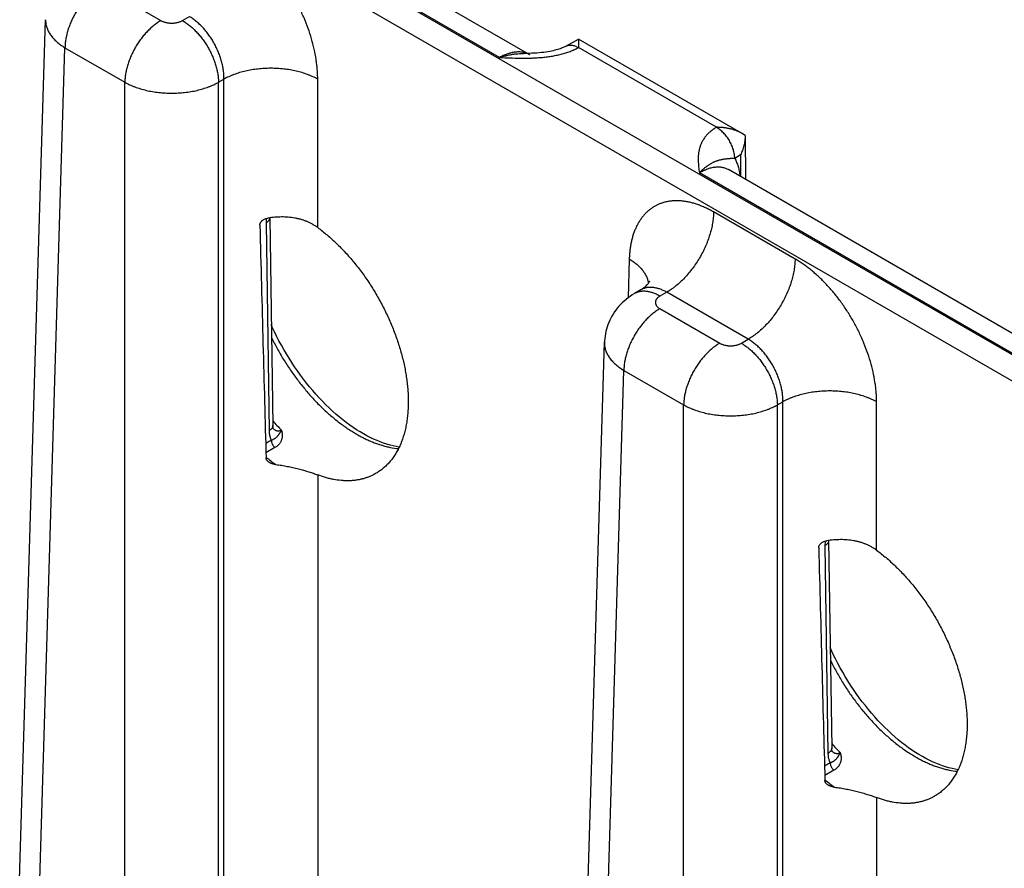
# Model space of a CAD drawing. Header units: inches. Extents: x 0 to 34, y 0 to 22.
# Tile 95 of 124: x 25.9 to 27.1, y 16.9 to 17.9. Entities that reach past the tile are written whole.
import ezdxf

# ---------------------------------------------------------------- set-up
doc = ezdxf.new("R2010")
doc.units = ezdxf.units.IN
doc.header["$LTSCALE"] = 1.87
doc.header["$MEASUREMENT"] = 0
doc.layers.get('0').update_dxf_attribs({"linetype": 'CONTINUOUS'})

msp = doc.modelspace()

# ---------------------------------------------------------------- linework, layer by layer
at = {"color": 7, "linetype": 'CONTINUOUS'}
for p, q in [((29.2166, 16.2485), (23.9853, 19.269)), ((29.2031, 16.2255), (23.9718, 19.246)), ((26.4938, 17.8224), (26.0713, 18.0664)), ((26.5296, 17.8254), (26.1055, 18.0703)), ((26.0248, 17.9065), (26.0953, 17.8658)), ((25.9237, 16.6794), (25.9596, 17.8668)), ((26.1207, 17.8658), (26.1288, 17.8705)), ((26.5719, 17.8357), (26.5867, 17.8439)), ((26.5867, 17.8439), (26.5865, 17.834)), ((26.7786, 17.7332), (26.5868, 17.8439)), ((25.9466, 16.6472), (25.9824, 17.8339)), ((25.9824, 17.8339), (26.0528, 17.7932)), ((26.7489, 17.7402), (26.5865, 17.834)), ((26.1631, 17.7932), (26.1695, 17.7969)), ((26.1695, 16.5895), (26.1695, 17.7969)), ((26.2798, 17.6223), (26.2798, 17.7969)), ((26.0528, 16.5858), (26.0528, 17.7932)), ((26.1631, 16.5858), (26.1631, 17.7932)), ((26.7828, 17.7304), (26.7786, 17.7332)), ((26.7828, 17.7304), (26.7832, 17.679)), ((26.7773, 17.7078), (26.7705, 17.7037)), ((26.7773, 17.7078), (26.7775, 17.6823)), ((27.1514, 17.4427), (26.7289, 17.6867)), ((27.1872, 17.4457), (26.7631, 17.6906)), ((26.8415, 17.5852), (26.7457, 17.6406)), ((26.2193, 17.6329), (26.219, 17.6275)), ((26.219, 17.6275), (26.2226, 17.3831)), ((26.2233, 17.6337), (26.227, 17.3893)), ((26.2233, 17.6337), (26.2233, 17.6337)), ((26.6464, 17.5852), (26.645, 17.5396)), ((26.66, 17.5488), (26.6525, 17.5445)), ((26.6905, 17.5461), (26.6825, 17.5415)), ((26.7864, 17.4908), (26.6905, 17.5461)), ((26.6825, 17.5268), (26.7529, 17.4861)), ((26.5813, 16.2997), (26.6172, 17.4872)), ((26.7783, 17.4861), (26.7864, 17.4908)), ((26.6042, 16.2675), (26.64, 17.4542)), ((26.64, 17.4542), (26.7104, 17.4135)), ((26.8207, 17.4135), (26.8271, 17.4172)), ((26.8271, 16.2098), (26.8271, 17.4172)), ((26.9374, 17.2426), (26.9374, 17.4172)), ((26.7104, 16.2061), (26.7104, 17.4135)), ((26.8207, 16.2061), (26.8207, 17.4135)), ((26.2253, 17.3719), (26.2186, 17.3681)), ((26.2295, 17.3633), (26.2189, 17.3573)), ((26.2798, 17.3312), (26.2798, 16.5895)), ((26.8769, 17.2532), (26.8766, 17.2478)), ((26.881, 17.254), (26.881, 17.254)), ((26.881, 17.254), (26.8846, 17.0096)), ((26.8766, 17.2478), (26.8802, 17.0034)), ((26.8829, 16.9922), (26.8762, 16.9884)), ((26.8871, 16.9836), (26.8765, 16.9776)), ((26.9374, 16.9515), (26.9374, 16.2098))]:
    msp.add_line(p, q, dxfattribs=at)
for points in [[(26.5719, 17.8357), (26.5713, 17.8353), (26.5705, 17.8349), (26.5696, 17.8345), (26.5686, 17.834), (26.5675, 17.8336), (26.5663, 17.8331), (26.565, 17.8327), (26.5637, 17.8322), (26.5622, 17.8317), (26.5605, 17.8313), (26.5588, 17.8308), (26.5569, 17.8303), (26.5549, 17.8299), (26.5528, 17.8295), (26.5506, 17.8291), (26.5482, 17.8287), (26.5457, 17.8284), (26.5431, 17.8281), (26.5404, 17.8278), (26.5375, 17.8276), (26.5346, 17.8274), (26.5316, 17.8273), (26.5285, 17.8272), (26.5253, 17.8271), (26.5223, 17.8271)], [(26.6701, 17.5591), (26.6701, 17.5591), (26.6701, 17.559), (26.6701, 17.5589), (26.6699, 17.5586), (26.6698, 17.5583), (26.6695, 17.5578), (26.6691, 17.5572), (26.6686, 17.5565), (26.6681, 17.5557), (26.6673, 17.5548), (26.6665, 17.5539), (26.6655, 17.5529), (26.6643, 17.5518), (26.663, 17.5508), (26.6615, 17.5498), (26.66, 17.5488)], [(26.6525, 17.5445), (26.65, 17.543), (26.6475, 17.5413), (26.645, 17.5396), (26.6427, 17.5377), (26.6404, 17.5358), (26.6382, 17.5338), (26.6362, 17.5318), (26.6342, 17.5296), (26.6323, 17.5274), (26.6306, 17.5252), (26.6289, 17.5229), (26.6274, 17.5205), (26.6259, 17.5181), (26.6246, 17.5156), (26.6234, 17.5131), (26.6222, 17.5105), (26.6212, 17.5079), (26.6203, 17.5053), (26.6195, 17.5027), (26.6189, 17.5), (26.6183, 17.4973), (26.6179, 17.4945), (26.6175, 17.4918), (26.6173, 17.489), (26.6172, 17.4872)], [(26.3757, 17.3639), (26.3723, 17.3645), (26.3686, 17.3652), (26.3649, 17.3661), (26.3611, 17.3672), (26.3573, 17.3685), (26.3535, 17.3699), (26.3496, 17.3715), (26.3456, 17.3732), (26.3417, 17.3751), (26.3377, 17.3772), (26.3337, 17.3794), (26.3296, 17.3818), (26.3256, 17.3843), (26.3215, 17.387), (26.3175, 17.3899), (26.3134, 17.3929), (26.3093, 17.396), (26.3053, 17.3993), (26.3013, 17.4027), (26.2972, 17.4063), (26.2933, 17.41), (26.2893, 17.4138), (26.2854, 17.4178), (26.2815, 17.4219), (26.2777, 17.4261), (26.2739, 17.4304), (26.2702, 17.4348), (26.2666, 17.4393), (26.263, 17.444), (26.2594, 17.4487), (26.256, 17.4535), (26.2526, 17.4584), (26.2493, 17.4634), (26.2461, 17.4684), (26.243, 17.4735), (26.24, 17.4786), (26.2371, 17.4839), (26.2342, 17.4891), (26.2315, 17.4944), (26.2289, 17.4997), (26.2264, 17.5051), (26.2252, 17.5077)], [(26.2277, 17.3854), (26.2277, 17.3854), (26.2276, 17.3854), (26.2276, 17.3855), (26.2276, 17.3856), (26.2275, 17.3858), (26.2274, 17.3861), (26.2273, 17.3864), (26.2273, 17.3867), (26.2272, 17.3871), (26.2271, 17.3876), (26.2271, 17.3881), (26.227, 17.3887), (26.227, 17.3893)], [(27.0333, 16.9842), (27.0299, 16.9848), (27.0262, 16.9855), (27.0225, 16.9865), (27.0187, 16.9875), (27.0149, 16.9888), (27.0111, 16.9902), (27.0072, 16.9918), (27.0032, 16.9935), (26.9993, 16.9954), (26.9953, 16.9975), (26.9913, 16.9997), (26.9872, 17.0021), (26.9832, 17.0046), (26.9791, 17.0073), (26.9751, 17.0102), (26.971, 17.0132), (26.9669, 17.0163), (26.9629, 17.0196), (26.9589, 17.023), (26.9549, 17.0266), (26.9509, 17.0303), (26.9469, 17.0342), (26.943, 17.0381), (26.9391, 17.0422), (26.9353, 17.0464), (26.9315, 17.0507), (26.9278, 17.0551), (26.9242, 17.0597), (26.9206, 17.0643), (26.917, 17.069), (26.9136, 17.0738), (26.9102, 17.0787), (26.9069, 17.0837), (26.9037, 17.0887), (26.9006, 17.0938), (26.8976, 17.099), (26.8947, 17.1042), (26.8918, 17.1094), (26.8891, 17.1147), (26.8865, 17.12), (26.884, 17.1254), (26.8828, 17.128)], [(26.8853, 17.0057), (26.8853, 17.0057), (26.8853, 17.0057), (26.8852, 17.0058), (26.8852, 17.0059), (26.8851, 17.0061), (26.885, 17.0064), (26.8849, 17.0067), (26.8849, 17.007), (26.8848, 17.0074), (26.8847, 17.0079), (26.8847, 17.0084), (26.8846, 17.009), (26.8846, 17.0096)]]:
    msp.add_lwpolyline(points, dxfattribs=at)
for centre, radius, start, end in [((26.5173, 17.8041), 0.0247, 60.0199, 69.5545), ((26.4195, 17.5705), 0.2608, 222.399, 225.5895), ((26.2356, 17.3939), 0.0116, 224.7124, 226.2046), ((26.2354, 17.3936), 0.0112, 226.2107, 226.9267), ((26.3535, 17.5146), 0.2109, 230.3647, 234.2442), ((27.0772, 17.1908), 0.2608, 222.399, 225.5895), ((26.8932, 17.0142), 0.0116, 224.7124, 226.2045), ((26.893, 17.0139), 0.0112, 226.2106, 226.9266), ((27.0111, 17.1349), 0.2109, 230.3647, 234.2442)]:
    msp.add_arc(centre, radius, start, end, dxfattribs=at)
for centre in [(26.2247, 19.7358), (26.8823, 19.3561)]:
    msp.add_ellipse(centre, major_axis=(-0.0556, 3.6807), ratio=0.014852, start_param=-4.101894, end_param=-4.007786, dxfattribs=at)
for points, knots in [([(26.2798, 17.7969), (26.2798, 17.7988), (26.2797, 17.8026), (26.2794, 17.8083), (26.2788, 17.8142), (26.2777, 17.8221), (26.2758, 17.8323), (26.2726, 17.8445), (26.2686, 17.8568), (26.2638, 17.869), (26.2582, 17.8811), (26.2519, 17.8929), (26.245, 17.9043), (26.2374, 17.9152), (26.2294, 17.9255), (26.2209, 17.9351), (26.2135, 17.9425), (26.2074, 17.948), (26.2028, 17.9519), (26.1981, 17.9555), (26.1934, 17.9589), (26.1887, 17.962), (26.1855, 17.964), (26.1839, 17.9649)], [0, 0, 0, 0, 0.027978, 0.056571, 0.085757, 0.115506, 0.176553, 0.239429, 0.3038, 0.3693, 0.43554, 0.502116, 0.568618, 0.634637, 0.699775, 0.763649, 0.825903, 0.856324, 0.886224, 0.91557, 0.94433, 0.972481, 1, 1, 1, 1]), ([(26.0248, 17.9065), (26.0234, 17.9057), (26.0206, 17.9039), (26.0166, 17.9009), (26.0126, 17.8974), (26.0087, 17.8936), (26.005, 17.8894), (26.0015, 17.885), (25.9981, 17.8802), (25.9951, 17.8753), (25.9923, 17.8702), (25.9898, 17.865), (25.9876, 17.8597), (25.9858, 17.8544), (25.9844, 17.8491), (25.9833, 17.8439), (25.9826, 17.8388), (25.9825, 17.8355), (25.9824, 17.8339)], [0, 0, 0, 0, 0.055748, 0.113969, 0.174431, 0.236845, 0.30088, 0.366169, 0.43232, 0.498926, 0.56557, 0.631833, 0.697306, 0.761592, 0.824322, 0.885155, 0.943796, 1, 1, 1, 1]), ([(25.9596, 17.8668), (25.9596, 17.8661), (25.9596, 17.8646), (25.9598, 17.8623), (25.9603, 17.8601), (25.9609, 17.8578), (25.9617, 17.8556), (25.9627, 17.8534), (25.9639, 17.8512), (25.9653, 17.8491), (25.9668, 17.847), (25.9692, 17.8442), (25.9718, 17.8416), (25.9748, 17.8391), (25.978, 17.8366), (25.9806, 17.8349), (25.9824, 17.8339)], [0, 0, 0, 0, 0.05373, 0.107707, 0.162196, 0.217446, 0.27369, 0.331141, 0.389984, 0.45038, 0.512462, 0.576337, 0.709709, 0.779346, 0.850956, 1, 1, 1, 1]), ([(26.0953, 17.8658), (26.0939, 17.865), (26.091, 17.8632), (26.087, 17.8602), (26.083, 17.8567), (26.0791, 17.8529), (26.0754, 17.8488), (26.0719, 17.8443), (26.0685, 17.8396), (26.0655, 17.8347), (26.0627, 17.8296), (26.0602, 17.8243), (26.058, 17.8191), (26.0562, 17.8137), (26.0548, 17.8085), (26.0537, 17.8033), (26.0531, 17.7982), (26.0529, 17.7949), (26.0528, 17.7932)], [0, 0, 0, 0, 0.055748, 0.113969, 0.174431, 0.236845, 0.30088, 0.366169, 0.43232, 0.498926, 0.56557, 0.631833, 0.697306, 0.761592, 0.824322, 0.885155, 0.943796, 1, 1, 1, 1]), ([(26.0953, 17.8658), (26.0957, 17.8656), (26.0966, 17.8651), (26.098, 17.8645), (26.0995, 17.864), (26.1011, 17.8636), (26.1028, 17.8632), (26.1045, 17.863), (26.1062, 17.8628), (26.108, 17.8628), (26.1097, 17.8628), (26.1115, 17.863), (26.1132, 17.8632), (26.1149, 17.8636), (26.1165, 17.864), (26.118, 17.8645), (26.1194, 17.8651), (26.1203, 17.8656), (26.1207, 17.8658)], [0, 0, 0, 0, 0.055839, 0.11418, 0.174783, 0.237353, 0.301548, 0.366992, 0.433282, 0.5, 0.566718, 0.633008, 0.698452, 0.762647, 0.825217, 0.88582, 0.944161, 1, 1, 1, 1]), ([(26.1207, 17.8658), (26.1221, 17.865), (26.1249, 17.8632), (26.129, 17.8602), (26.133, 17.8567), (26.1368, 17.8529), (26.1406, 17.8488), (26.1441, 17.8443), (26.1474, 17.8396), (26.1505, 17.8347), (26.1533, 17.8296), (26.1558, 17.8243), (26.1579, 17.8191), (26.1597, 17.8137), (26.1612, 17.8085), (26.1622, 17.8033), (26.1629, 17.7982), (26.1631, 17.7949), (26.1631, 17.7932)], [0, 0, 0, 0, 0.055748, 0.113969, 0.174431, 0.236845, 0.30088, 0.366169, 0.43232, 0.498926, 0.56557, 0.631833, 0.697306, 0.761592, 0.824322, 0.885155, 0.943796, 1, 1, 1, 1]), ([(26.1695, 17.7969), (26.1695, 17.7986), (26.1695, 17.802), (26.169, 17.8071), (26.1681, 17.8124), (26.1668, 17.8178), (26.1651, 17.8232), (26.1631, 17.8285), (26.1607, 17.8338), (26.1581, 17.839), (26.1551, 17.844), (26.1519, 17.8488), (26.1484, 17.8533), (26.1448, 17.8575), (26.141, 17.8614), (26.137, 17.8648), (26.133, 17.8679), (26.1302, 17.8697), (26.1288, 17.8705)], [0, 0, 0, 0, 0.057025, 0.11632, 0.177647, 0.240716, 0.3052, 0.37074, 0.436955, 0.50345, 0.569826, 0.635684, 0.700637, 0.764313, 0.826371, 0.886503, 0.944448, 1, 1, 1, 1]), ([(26.4938, 17.8224), (26.4979, 17.8222), (26.506, 17.8219), (26.5182, 17.8216), (26.5274, 17.8216), (26.5335, 17.8218), (26.5366, 17.822), (26.5396, 17.8222), (26.5427, 17.8224), (26.5457, 17.8227), (26.5497, 17.8231), (26.5546, 17.8238), (26.5604, 17.8249), (26.5661, 17.8262), (26.5716, 17.8277), (26.576, 17.8292), (26.579, 17.8304), (26.5807, 17.8311), (26.5819, 17.8316), (26.5831, 17.8322), (26.5842, 17.8327), (26.5854, 17.8333), (26.5861, 17.8337), (26.5865, 17.834)], [0, 0, 0, 0, 0.129267, 0.258658, 0.388097, 0.420423, 0.452714, 0.484956, 0.517131, 0.549221, 0.581203, 0.644743, 0.707528, 0.769295, 0.829747, 0.888565, 0.917263, 0.931415, 0.94543, 0.959303, 0.973028, 0.986594, 1, 1, 1, 1]), ([(26.5719, 17.8357), (26.5722, 17.8358), (26.5727, 17.8361), (26.5734, 17.8364), (26.5742, 17.8366), (26.5751, 17.8368), (26.5759, 17.8369), (26.5771, 17.837), (26.5787, 17.8369), (26.5806, 17.8366), (26.5825, 17.836), (26.5845, 17.8351), (26.5858, 17.8344), (26.5865, 17.834)], [0, 0, 0, 0, 0.053721, 0.107706, 0.162213, 0.217487, 0.273757, 0.33123, 0.450425, 0.576322, 0.709682, 0.85089, 1, 1, 1, 1]), ([(26.5259, 17.8272), (26.5253, 17.8274), (26.5242, 17.8278), (26.5224, 17.8282), (26.5206, 17.8285), (26.5187, 17.8288), (26.5168, 17.8289), (26.5142, 17.8289), (26.5108, 17.8285), (26.5066, 17.8277), (26.5024, 17.8264), (26.4981, 17.8246), (26.4952, 17.8232), (26.4938, 17.8224)], [0, 0, 0, 0, 0.053874, 0.108377, 0.163667, 0.21989, 0.277177, 0.335645, 0.456465, 0.583031, 0.715729, 0.854727, 1, 1, 1, 1]), ([(26.4938, 17.8224), (26.495, 17.8228), (26.4968, 17.8234), (26.4992, 17.824), (26.501, 17.8245), (26.5028, 17.8249), (26.5046, 17.8253), (26.5064, 17.8257), (26.5082, 17.826), (26.51, 17.8262), (26.5118, 17.8265), (26.5136, 17.8267), (26.5159, 17.8269), (26.5188, 17.8271), (26.5212, 17.8271), (26.5223, 17.8271)], [0, 0, 0, 0, 0.130322, 0.1949, 0.25907, 0.322829, 0.386199, 0.449192, 0.511811, 0.574048, 0.635896, 0.697388, 0.758552, 0.879912, 1, 1, 1, 1]), ([(26.2798, 17.7969), (26.2789, 17.7974), (26.277, 17.7984), (26.2741, 17.7998), (26.2711, 17.8011), (26.2669, 17.8028), (26.2614, 17.8046), (26.2545, 17.8064), (26.2473, 17.8078), (26.2398, 17.8089), (26.2323, 17.8095), (26.2247, 17.8097), (26.217, 17.8095), (26.2095, 17.8089), (26.2021, 17.8078), (26.1949, 17.8064), (26.188, 17.8046), (26.1824, 17.8028), (26.1782, 17.8011), (26.1752, 17.7998), (26.1723, 17.7984), (26.1704, 17.7974), (26.1695, 17.7969)], [0, 0, 0, 0, 0.027447, 0.055573, 0.084353, 0.113757, 0.174287, 0.236862, 0.301125, 0.366684, 0.43312, 0.5, 0.56688, 0.633316, 0.698875, 0.763138, 0.825713, 0.886243, 0.915647, 0.944427, 0.972553, 1, 1, 1, 1]), ([(26.0528, 17.7932), (26.0547, 17.7922), (26.0576, 17.7907), (26.0615, 17.789), (26.0658, 17.7873), (26.0713, 17.7855), (26.0782, 17.7836), (26.0854, 17.7822), (26.0928, 17.7812), (26.1004, 17.7805), (26.108, 17.7803), (26.1156, 17.7805), (26.1232, 17.7812), (26.1306, 17.7822), (26.1378, 17.7836), (26.1447, 17.7855), (26.1502, 17.7873), (26.1544, 17.789), (26.1584, 17.7907), (26.1613, 17.7922), (26.1631, 17.7932)], [0, 0, 0, 0, 0.055627, 0.08443, 0.11385, 0.174398, 0.236972, 0.30122, 0.366753, 0.433157, 0.499999, 0.566842, 0.633246, 0.698779, 0.763027, 0.825602, 0.88615, 0.91557, 0.944373, 1, 1, 1, 1]), ([(26.7489, 17.7402), (26.7485, 17.74), (26.7478, 17.7396), (26.7468, 17.7389), (26.7458, 17.7382), (26.7445, 17.7373), (26.743, 17.7362), (26.7413, 17.7347), (26.7396, 17.7332), (26.7381, 17.7317), (26.7367, 17.7301), (26.7355, 17.7285), (26.7343, 17.7268), (26.7332, 17.7252), (26.7323, 17.7235), (26.7314, 17.7218), (26.7306, 17.7201), (26.73, 17.7184), (26.7294, 17.7166), (26.7289, 17.7149), (26.7285, 17.7131), (26.7282, 17.7114), (26.7279, 17.7096), (26.7277, 17.7079), (26.7276, 17.7061), (26.7275, 17.7037), (26.7275, 17.7008), (26.7277, 17.6973), (26.728, 17.6937), (26.7284, 17.6902), (26.7287, 17.6879), (26.7289, 17.6867)], [0, 0, 0, 0, 0.020016, 0.039778, 0.059278, 0.078527, 0.116295, 0.153104, 0.188991, 0.223998, 0.258173, 0.291572, 0.324253, 0.356281, 0.38772, 0.418636, 0.449095, 0.47916, 0.508893, 0.538353, 0.567591, 0.596655, 0.62559, 0.654432, 0.683213, 0.711959, 0.76942, 0.826933, 0.884543, 0.942245, 1, 1, 1, 1]), ([(26.7786, 17.7332), (26.7775, 17.7338), (26.7753, 17.7349), (26.7718, 17.7364), (26.7682, 17.7376), (26.7644, 17.7386), (26.7606, 17.7393), (26.7574, 17.7398), (26.7548, 17.74), (26.7528, 17.7401), (26.7508, 17.7402), (26.7495, 17.7402), (26.7489, 17.7402)], [0, 0, 0, 0, 0.120791, 0.243393, 0.36745, 0.492654, 0.618735, 0.745456, 0.808995, 0.872615, 0.936292, 1, 1, 1, 1]), ([(26.7705, 17.7037), (26.7705, 17.7045), (26.7704, 17.7062), (26.7701, 17.7087), (26.7696, 17.7113), (26.7689, 17.714), (26.768, 17.7167), (26.7669, 17.7193), (26.7656, 17.722), (26.7642, 17.7245), (26.7627, 17.727), (26.761, 17.7294), (26.7592, 17.7316), (26.7572, 17.7337), (26.7553, 17.7356), (26.7532, 17.7374), (26.7511, 17.7389), (26.7497, 17.7398), (26.749, 17.7402)], [0, 0, 0, 0, 0.055737, 0.113935, 0.174368, 0.236755, 0.300765, 0.366035, 0.432174, 0.498773, 0.565415, 0.631682, 0.697162, 0.761461, 0.824209, 0.885067, 0.943744, 1, 1, 1, 1]), ([(26.7828, 17.7301), (26.7828, 17.7291), (26.7827, 17.7272), (26.7824, 17.7243), (26.782, 17.7215), (26.7813, 17.7186), (26.7805, 17.7158), (26.7796, 17.7131), (26.7785, 17.7104), (26.7777, 17.7086), (26.7773, 17.7078)], [0, 0, 0, 0, 0.123766, 0.248167, 0.373058, 0.498295, 0.623742, 0.749264, 0.874729, 1, 1, 1, 1]), ([(26.7705, 17.7037), (26.7699, 17.7037), (26.7691, 17.7036), (26.768, 17.7035), (26.7672, 17.7035), (26.7665, 17.7034), (26.7657, 17.7034), (26.765, 17.7033), (26.7643, 17.7033), (26.7636, 17.7032), (26.7628, 17.7031), (26.7617, 17.703), (26.7604, 17.7029), (26.7592, 17.7028), (26.758, 17.7026), (26.7569, 17.7024), (26.7557, 17.7022), (26.7546, 17.702), (26.7534, 17.7017), (26.7522, 17.7015), (26.751, 17.7011), (26.7499, 17.7007), (26.7487, 17.7003), (26.7474, 17.6998), (26.7464, 17.6994), (26.7456, 17.699), (26.7447, 17.6986), (26.7437, 17.6981), (26.7424, 17.6974), (26.7411, 17.6966), (26.7398, 17.6958), (26.7387, 17.695), (26.7378, 17.6944), (26.7369, 17.6937), (26.7357, 17.6929), (26.7344, 17.6918), (26.7332, 17.6908), (26.7323, 17.69), (26.7314, 17.6891), (26.7302, 17.6881), (26.7293, 17.6872), (26.7289, 17.6867)], [0, 0, 0, 0, 0.036791, 0.05426, 0.071164, 0.087544, 0.103436, 0.118881, 0.13392, 0.14859, 0.162927, 0.19074, 0.217628, 0.243831, 0.269564, 0.295023, 0.320383, 0.345797, 0.371403, 0.397327, 0.423683, 0.45057, 0.478078, 0.506279, 0.535246, 0.550042, 0.565057, 0.595757, 0.62738, 0.659967, 0.693561, 0.728193, 0.745896, 0.763857, 0.800567, 0.838345, 0.877194, 0.897012, 0.917088, 0.958023, 1, 1, 1, 1]), ([(26.7705, 17.7037), (26.7709, 17.703), (26.7717, 17.7015), (26.7727, 17.6991), (26.7737, 17.6967), (26.7745, 17.6941), (26.7752, 17.6914), (26.776, 17.6876), (26.7764, 17.6848), (26.7766, 17.6828)], [0, 0, 0, 0, 0.114129, 0.231101, 0.351087, 0.474231, 0.600641, 0.73039, 1, 1, 1, 1]), ([(26.7289, 17.6867), (26.7293, 17.6869), (26.73, 17.6874), (26.7312, 17.688), (26.7324, 17.6887), (26.7336, 17.6893), (26.7348, 17.6898), (26.7363, 17.6905), (26.7383, 17.6913), (26.7406, 17.6921), (26.7429, 17.6927), (26.7451, 17.6932), (26.7474, 17.6935), (26.7495, 17.6937), (26.7517, 17.6937), (26.7537, 17.6936), (26.7557, 17.6933), (26.7577, 17.6929), (26.7596, 17.6923), (26.7614, 17.6915), (26.7625, 17.6909), (26.7631, 17.6906)], [0, 0, 0, 0, 0.03817, 0.075849, 0.112998, 0.149638, 0.185777, 0.221407, 0.291136, 0.358852, 0.424593, 0.488421, 0.550425, 0.610718, 0.669443, 0.726767, 0.782885, 0.838018, 0.892407, 0.946311, 1, 1, 1, 1]), ([(26.7457, 17.6406), (26.7441, 17.6415), (26.741, 17.6432), (26.7362, 17.6455), (26.7315, 17.6475), (26.7269, 17.6493), (26.7222, 17.6508), (26.7176, 17.652), (26.7131, 17.6529), (26.7086, 17.6535), (26.7042, 17.6538), (26.7, 17.6538), (26.6958, 17.6535), (26.6917, 17.6529), (26.6878, 17.652), (26.6839, 17.6508), (26.6803, 17.6493), (26.6767, 17.6475), (26.6734, 17.6454), (26.6702, 17.6431), (26.6672, 17.6405), (26.6643, 17.6376), (26.6617, 17.6344), (26.6592, 17.631), (26.657, 17.6274), (26.6549, 17.6235), (26.6531, 17.6194), (26.6515, 17.6151), (26.65, 17.6105), (26.6489, 17.6058), (26.6479, 17.6009), (26.6472, 17.5958), (26.6467, 17.5906), (26.6465, 17.587), (26.6464, 17.5852)], [0, 0, 0, 0, 0.037315, 0.073712, 0.109185, 0.143732, 0.177363, 0.210096, 0.24196, 0.272995, 0.303253, 0.332796, 0.361699, 0.390049, 0.417941, 0.445481, 0.472783, 0.499964, 0.527146, 0.554449, 0.581992, 0.609888, 0.638241, 0.66715, 0.696698, 0.726962, 0.758003, 0.789873, 0.822612, 0.856248, 0.890801, 0.926279, 0.962681, 1, 1, 1, 1]), ([(26.2798, 17.6223), (26.2788, 17.623), (26.2769, 17.6243), (26.2738, 17.6261), (26.2706, 17.6278), (26.2673, 17.6293), (26.2639, 17.6306), (26.2603, 17.6317), (26.2566, 17.6327), (26.2516, 17.6337), (26.2452, 17.6345), (26.2373, 17.6348), (26.2293, 17.6344), (26.224, 17.6338), (26.2214, 17.6334)], [0, 0, 0, 0, 0.057877, 0.11633, 0.175402, 0.235126, 0.295526, 0.356614, 0.418391, 0.480847, 0.607664, 0.736798, 0.86778, 1, 1, 1, 1]), ([(26.7457, 17.6406), (26.7456, 17.6384), (26.7454, 17.6341), (26.7445, 17.6275), (26.7431, 17.6207), (26.7412, 17.6139), (26.7389, 17.607), (26.7361, 17.6001), (26.7329, 17.5933), (26.7292, 17.5867), (26.7252, 17.5803), (26.7209, 17.5742), (26.7163, 17.5684), (26.7115, 17.5629), (26.7065, 17.558), (26.7021, 17.5542), (26.6986, 17.5514), (26.695, 17.5489), (26.6923, 17.5472), (26.6905, 17.5461)], [0, 0, 0, 0, 0.056204, 0.114844, 0.175676, 0.238405, 0.302691, 0.368163, 0.434426, 0.501069, 0.567674, 0.633825, 0.699113, 0.763148, 0.825561, 0.886022, 0.915434, 0.944253, 1, 1, 1, 1]), ([(26.2118, 17.6251), (26.2117, 17.6253), (26.2118, 17.6258), (26.2119, 17.6266), (26.2122, 17.6274), (26.2127, 17.6283), (26.2134, 17.6292), (26.2141, 17.6301), (26.215, 17.6308), (26.2162, 17.6317), (26.2179, 17.6325), (26.2196, 17.6331), (26.2208, 17.6333), (26.2214, 17.6334)], [0, 0, 0, 0, 0.055538, 0.112157, 0.170012, 0.229133, 0.350754, 0.413178, 0.476454, 0.60497, 0.735513, 0.86737, 1, 1, 1, 1]), ([(26.2233, 17.6337), (26.2233, 17.6335), (26.2233, 17.6332), (26.2233, 17.6328), (26.2232, 17.6324), (26.223, 17.6318), (26.2227, 17.6311), (26.2222, 17.6303), (26.2216, 17.6296), (26.2208, 17.6288), (26.2199, 17.6281), (26.2193, 17.6277), (26.219, 17.6275)], [0, 0, 0, 0, 0.053428, 0.107132, 0.161381, 0.216429, 0.329767, 0.448849, 0.574858, 0.708542, 0.850254, 1, 1, 1, 1]), ([(26.2798, 17.6223), (26.2817, 17.6209), (26.2854, 17.618), (26.2909, 17.6135), (26.2964, 17.6088), (26.3036, 17.602), (26.3106, 17.5949), (26.3174, 17.5873), (26.3224, 17.5814), (26.3273, 17.5753), (26.332, 17.5691), (26.3366, 17.5626), (26.341, 17.5561), (26.3453, 17.5493), (26.3494, 17.5425), (26.3533, 17.5355), (26.357, 17.5285), (26.3606, 17.5213), (26.3639, 17.5141), (26.367, 17.5068), (26.3699, 17.4995), (26.3726, 17.4922), (26.3751, 17.4848), (26.3773, 17.4775), (26.3793, 17.4702), (26.3811, 17.4629), (26.3826, 17.4556), (26.3838, 17.4485), (26.3848, 17.4414), (26.3856, 17.4344), (26.3861, 17.4275), (26.3864, 17.4207), (26.3864, 17.4162), (26.3863, 17.414)], [0, 0, 0, 0, 0.028955, 0.058428, 0.088394, 0.118822, 0.180938, 0.212565, 0.244517, 0.276752, 0.309231, 0.34191, 0.374748, 0.407704, 0.440733, 0.473791, 0.506834, 0.539817, 0.572698, 0.605433, 0.637981, 0.670299, 0.702347, 0.734083, 0.765466, 0.79646, 0.827033, 0.857153, 0.886792, 0.915921, 0.944514, 0.972548, 1, 1, 1, 1]), ([(26.6464, 17.5852), (26.648, 17.5843), (26.651, 17.5823), (26.6551, 17.5792), (26.6588, 17.5758), (26.6619, 17.5722), (26.6642, 17.5691), (26.6656, 17.5666), (26.6666, 17.5647), (26.6674, 17.5628), (26.6681, 17.5608), (26.6686, 17.5589), (26.6688, 17.5576), (26.6689, 17.5569)], [0, 0, 0, 0, 0.146511, 0.286391, 0.419591, 0.546272, 0.666835, 0.725046, 0.782, 0.837822, 0.892655, 0.946657, 1, 1, 1, 1]), ([(26.8415, 17.5852), (26.8415, 17.5831), (26.8412, 17.5787), (26.8404, 17.5721), (26.839, 17.5654), (26.8371, 17.5585), (26.8348, 17.5516), (26.8319, 17.5447), (26.8287, 17.538), (26.8251, 17.5313), (26.8211, 17.5249), (26.8168, 17.5188), (26.8122, 17.513), (26.8074, 17.5076), (26.8023, 17.5026), (26.798, 17.4988), (26.7944, 17.4961), (26.7909, 17.4936), (26.7882, 17.4919), (26.7864, 17.4908)], [0, 0, 0, 0, 0.056204, 0.114844, 0.175676, 0.238405, 0.302691, 0.368163, 0.434426, 0.501069, 0.567674, 0.633825, 0.699113, 0.763148, 0.825561, 0.886022, 0.915434, 0.944253, 1, 1, 1, 1]), ([(26.9374, 17.4172), (26.9374, 17.4191), (26.9373, 17.4229), (26.937, 17.4286), (26.9364, 17.4345), (26.9353, 17.4424), (26.9334, 17.4526), (26.9302, 17.4648), (26.9262, 17.4771), (26.9214, 17.4893), (26.9158, 17.5014), (26.9095, 17.5132), (26.9026, 17.5246), (26.8951, 17.5355), (26.887, 17.5458), (26.8785, 17.5554), (26.8711, 17.5628), (26.865, 17.5683), (26.8604, 17.5722), (26.8557, 17.5758), (26.851, 17.5792), (26.8463, 17.5823), (26.8431, 17.5843), (26.8415, 17.5852)], [0, 0, 0, 0, 0.027978, 0.056571, 0.085757, 0.115506, 0.176553, 0.239429, 0.3038, 0.3693, 0.43554, 0.502116, 0.568618, 0.634637, 0.699775, 0.763649, 0.825903, 0.856324, 0.886224, 0.91557, 0.94433, 0.972481, 1, 1, 1, 1]), ([(26.6825, 17.5415), (26.6811, 17.5423), (26.6791, 17.5434), (26.6763, 17.5446), (26.6736, 17.5456), (26.6709, 17.5464), (26.6682, 17.5469), (26.6662, 17.5472), (26.6643, 17.5473), (26.6625, 17.5473), (26.6607, 17.5471), (26.6589, 17.5469), (26.6572, 17.5465), (26.6555, 17.5459), (26.654, 17.5453), (26.6529, 17.5447), (26.6525, 17.5445)], [0, 0, 0, 0, 0.148542, 0.219948, 0.289419, 0.422584, 0.486421, 0.548509, 0.608954, 0.667885, 0.725458, 0.781853, 0.837273, 0.891942, 0.9461, 1, 1, 1, 1]), ([(26.6905, 17.5461), (26.6892, 17.5469), (26.6871, 17.548), (26.6843, 17.5492), (26.6822, 17.55), (26.6802, 17.5506), (26.6781, 17.5511), (26.6761, 17.5515), (26.6742, 17.5517), (26.6722, 17.5518), (26.6703, 17.5518), (26.6685, 17.5517), (26.6667, 17.5514), (26.6649, 17.5509), (26.6632, 17.5504), (26.6616, 17.5497), (26.6605, 17.5491), (26.66, 17.5488)], [0, 0, 0, 0, 0.14636, 0.21686, 0.285562, 0.352491, 0.417693, 0.481233, 0.543198, 0.6037, 0.66287, 0.720865, 0.777862, 0.834056, 0.889659, 0.944896, 1, 1, 1, 1]), ([(26.6825, 17.5415), (26.6821, 17.5413), (26.6813, 17.5408), (26.6802, 17.54), (26.6795, 17.5392), (26.6789, 17.5386), (26.6784, 17.538), (26.6779, 17.5372), (26.6776, 17.5364), (26.6774, 17.5357), (26.6773, 17.5352), (26.6772, 17.5347), (26.6772, 17.5341), (26.6772, 17.5336), (26.6773, 17.5331), (26.6774, 17.5326), (26.6776, 17.5319), (26.6779, 17.5311), (26.6784, 17.5303), (26.6789, 17.5297), (26.6795, 17.5291), (26.6802, 17.5283), (26.6813, 17.5275), (26.6821, 17.527), (26.6825, 17.5268)], [0, 0, 0, 0, 0.074282, 0.144711, 0.211305, 0.24323, 0.274281, 0.333946, 0.390901, 0.418618, 0.445958, 0.473044, 0.5, 0.526956, 0.554042, 0.581382, 0.609099, 0.666054, 0.725719, 0.75677, 0.788695, 0.855289, 0.925718, 1, 1, 1, 1]), ([(26.6825, 17.5268), (26.6811, 17.526), (26.6783, 17.5242), (26.6742, 17.5212), (26.6702, 17.5177), (26.6663, 17.5139), (26.6626, 17.5097), (26.6591, 17.5053), (26.6557, 17.5005), (26.6527, 17.4956), (26.6499, 17.4905), (26.6474, 17.4853), (26.6452, 17.48), (26.6434, 17.4747), (26.642, 17.4694), (26.6409, 17.4642), (26.6403, 17.4592), (26.6401, 17.4558), (26.64, 17.4542)], [0, 0, 0, 0, 0.055748, 0.113969, 0.174431, 0.236845, 0.30088, 0.366169, 0.43232, 0.498926, 0.56557, 0.631833, 0.697306, 0.761592, 0.824322, 0.885155, 0.943796, 1, 1, 1, 1]), ([(26.2254, 17.4928), (26.2276, 17.4884), (26.2321, 17.4798), (26.2382, 17.4692), (26.2434, 17.461), (26.2488, 17.4529), (26.2558, 17.4431), (26.2633, 17.4337), (26.2694, 17.4265), (26.2757, 17.4196), (26.2821, 17.4129), (26.2887, 17.4066), (26.2937, 17.4021), (26.2988, 17.3979), (26.3038, 17.3938), (26.309, 17.3899), (26.3141, 17.3863), (26.3193, 17.3829), (26.3244, 17.3797), (26.3296, 17.3768), (26.3348, 17.3741), (26.3399, 17.3717), (26.3451, 17.3695), (26.3501, 17.3676), (26.3552, 17.366), (26.3602, 17.3646), (26.3667, 17.3631), (26.3716, 17.3624), (26.3748, 17.3621)], [0, 0, 0, 0, 0.070838, 0.141859, 0.177341, 0.212749, 0.283179, 0.352842, 0.387294, 0.421442, 0.488683, 0.521713, 0.554307, 0.586435, 0.618069, 0.649184, 0.679758, 0.709768, 0.739197, 0.76803, 0.796256, 0.823866, 0.850854, 0.877221, 0.90297, 0.928108, 0.952649, 1, 1, 1, 1]), ([(26.6172, 17.4872), (26.6172, 17.4864), (26.6172, 17.4849), (26.6174, 17.4826), (26.6179, 17.4804), (26.6185, 17.4781), (26.6193, 17.4759), (26.6203, 17.4737), (26.6215, 17.4715), (26.6229, 17.4694), (26.6244, 17.4673), (26.6268, 17.4645), (26.6295, 17.4619), (26.6324, 17.4594), (26.6356, 17.4569), (26.6382, 17.4552), (26.64, 17.4542)], [0, 0, 0, 0, 0.05373, 0.107707, 0.162196, 0.217446, 0.27369, 0.331141, 0.389984, 0.45038, 0.512462, 0.576337, 0.709709, 0.779346, 0.850956, 1, 1, 1, 1]), ([(26.7529, 17.4861), (26.7515, 17.4853), (26.7487, 17.4836), (26.7446, 17.4805), (26.7406, 17.4771), (26.7367, 17.4732), (26.733, 17.4691), (26.7295, 17.4646), (26.7262, 17.4599), (26.7231, 17.455), (26.7203, 17.4499), (26.7178, 17.4446), (26.7157, 17.4394), (26.7138, 17.434), (26.7124, 17.4288), (26.7113, 17.4236), (26.7107, 17.4185), (26.7105, 17.4152), (26.7104, 17.4135)], [0, 0, 0, 0, 0.055748, 0.113969, 0.174431, 0.236845, 0.30088, 0.366169, 0.43232, 0.498926, 0.56557, 0.631833, 0.697306, 0.761592, 0.824322, 0.885155, 0.943796, 1, 1, 1, 1]), ([(26.7529, 17.4861), (26.7533, 17.4859), (26.7542, 17.4854), (26.7556, 17.4848), (26.7571, 17.4843), (26.7587, 17.4839), (26.7604, 17.4835), (26.7621, 17.4833), (26.7638, 17.4831), (26.7656, 17.4831), (26.7674, 17.4831), (26.7691, 17.4833), (26.7708, 17.4835), (26.7725, 17.4839), (26.7741, 17.4843), (26.7756, 17.4848), (26.777, 17.4854), (26.7779, 17.4859), (26.7783, 17.4861)], [0, 0, 0, 0, 0.055839, 0.11418, 0.174783, 0.237353, 0.301548, 0.366992, 0.433282, 0.5, 0.566718, 0.633008, 0.698452, 0.762647, 0.825217, 0.88582, 0.944161, 1, 1, 1, 1]), ([(26.7783, 17.4861), (26.7797, 17.4853), (26.7825, 17.4836), (26.7866, 17.4805), (26.7906, 17.4771), (26.7945, 17.4732), (26.7982, 17.4691), (26.8017, 17.4646), (26.805, 17.4599), (26.8081, 17.455), (26.8109, 17.4499), (26.8134, 17.4446), (26.8155, 17.4394), (26.8173, 17.434), (26.8188, 17.4288), (26.8198, 17.4236), (26.8205, 17.4185), (26.8207, 17.4152), (26.8207, 17.4135)], [0, 0, 0, 0, 0.055748, 0.113969, 0.174431, 0.236845, 0.30088, 0.366169, 0.43232, 0.498926, 0.56557, 0.631833, 0.697306, 0.761592, 0.824322, 0.885155, 0.943796, 1, 1, 1, 1]), ([(26.8271, 17.4172), (26.8272, 17.4189), (26.8271, 17.4223), (26.8266, 17.4274), (26.8257, 17.4327), (26.8244, 17.4381), (26.8227, 17.4435), (26.8207, 17.4489), (26.8184, 17.4541), (26.8157, 17.4593), (26.8127, 17.4643), (26.8095, 17.4691), (26.8061, 17.4736), (26.8024, 17.4778), (26.7986, 17.4817), (26.7946, 17.4851), (26.7906, 17.4882), (26.7878, 17.49), (26.7864, 17.4908)], [0, 0, 0, 0, 0.057025, 0.11632, 0.177647, 0.240716, 0.3052, 0.37074, 0.436955, 0.50345, 0.569826, 0.635684, 0.700637, 0.764313, 0.826371, 0.886503, 0.944448, 1, 1, 1, 1]), ([(26.9374, 17.4172), (26.9365, 17.4177), (26.9346, 17.4187), (26.9317, 17.4201), (26.9287, 17.4214), (26.9245, 17.4231), (26.919, 17.4249), (26.9121, 17.4267), (26.9049, 17.4281), (26.8975, 17.4292), (26.8899, 17.4298), (26.8823, 17.43), (26.8746, 17.4298), (26.8671, 17.4292), (26.8597, 17.4281), (26.8525, 17.4267), (26.8456, 17.4249), (26.84, 17.4231), (26.8358, 17.4214), (26.8328, 17.4201), (26.8299, 17.4187), (26.828, 17.4177), (26.8271, 17.4172)], [0, 0, 0, 0, 0.027447, 0.055573, 0.084353, 0.113757, 0.174287, 0.236862, 0.301125, 0.366684, 0.43312, 0.5, 0.56688, 0.633316, 0.698875, 0.763138, 0.825713, 0.886243, 0.915647, 0.944427, 0.972553, 1, 1, 1, 1]), ([(26.3863, 17.414), (26.3863, 17.4117), (26.3861, 17.407), (26.3855, 17.4001), (26.3846, 17.3934), (26.3834, 17.387), (26.3819, 17.3808), (26.3801, 17.3748), (26.3781, 17.3692), (26.3757, 17.3638), (26.3731, 17.3587), (26.3702, 17.3539), (26.367, 17.3494), (26.3636, 17.3453), (26.3599, 17.3415), (26.356, 17.3381), (26.3525, 17.3355), (26.3496, 17.3337), (26.3481, 17.3328), (26.3474, 17.3324)], [0, 0, 0, 0, 0.074807, 0.14776, 0.218849, 0.288076, 0.355458, 0.421024, 0.484823, 0.546924, 0.607422, 0.666454, 0.724179, 0.780775, 0.836434, 0.891369, 0.945806, 0.97292, 1, 1, 1, 1]), ([(26.7104, 17.4135), (26.7123, 17.4125), (26.7152, 17.411), (26.7191, 17.4093), (26.7234, 17.4076), (26.7289, 17.4058), (26.7358, 17.4039), (26.743, 17.4025), (26.7504, 17.4015), (26.758, 17.4008), (26.7656, 17.4006), (26.7732, 17.4008), (26.7808, 17.4015), (26.7882, 17.4025), (26.7954, 17.4039), (26.8023, 17.4058), (26.8078, 17.4076), (26.812, 17.4093), (26.816, 17.411), (26.8189, 17.4125), (26.8207, 17.4135)], [0, 0, 0, 0, 0.055627, 0.08443, 0.11385, 0.174398, 0.236972, 0.30122, 0.366753, 0.433157, 0.499999, 0.566842, 0.633246, 0.698779, 0.763027, 0.825602, 0.88615, 0.91557, 0.944373, 1, 1, 1, 1]), ([(26.227, 17.3893), (26.227, 17.3891), (26.227, 17.3888), (26.227, 17.3884), (26.2269, 17.388), (26.2267, 17.3874), (26.2264, 17.3867), (26.2259, 17.3859), (26.2253, 17.3852), (26.2245, 17.3844), (26.2236, 17.3837), (26.223, 17.3833), (26.2226, 17.3831)], [0, 0, 0, 0, 0.053428, 0.107132, 0.161381, 0.216429, 0.329767, 0.448849, 0.574858, 0.708542, 0.850254, 1, 1, 1, 1]), ([(26.2226, 17.3831), (26.2226, 17.3826), (26.2227, 17.3815), (26.2228, 17.38), (26.223, 17.3784), (26.2233, 17.377), (26.2237, 17.3756), (26.2242, 17.3743), (26.2247, 17.3731), (26.2251, 17.3723), (26.2253, 17.3719)], [0, 0, 0, 0, 0.138685, 0.2735, 0.404365, 0.531241, 0.654138, 0.773123, 0.888339, 1, 1, 1, 1]), ([(26.237, 17.3841), (26.237, 17.384), (26.2369, 17.3838), (26.2367, 17.3836), (26.2366, 17.3833), (26.2364, 17.3829), (26.2362, 17.3826), (26.236, 17.3822), (26.2358, 17.3819), (26.2356, 17.3815), (26.2353, 17.381), (26.2351, 17.3805), (26.2348, 17.3801), (26.2345, 17.3796), (26.2342, 17.3792), (26.234, 17.3788), (26.2337, 17.3784), (26.2334, 17.378), (26.2331, 17.3776), (26.2328, 17.3772), (26.2324, 17.3767), (26.2319, 17.3761), (26.2312, 17.3754), (26.2304, 17.3747), (26.2296, 17.374), (26.2288, 17.3735), (26.2281, 17.3732), (26.2276, 17.3729), (26.2271, 17.3726), (26.2263, 17.3723), (26.2257, 17.372), (26.2253, 17.3719)], [0, 0, 0, 0, 0.018632, 0.03696, 0.054996, 0.072751, 0.107448, 0.124401, 0.141098, 0.173758, 0.2055, 0.236422, 0.266621, 0.296189, 0.325219, 0.353802, 0.382041, 0.410051, 0.437916, 0.465703, 0.493508, 0.549534, 0.606602, 0.665322, 0.726213, 0.789762, 0.822665, 0.856382, 0.890947, 0.926389, 1, 1, 1, 1]), ([(26.2277, 17.3854), (26.228, 17.3851), (26.2287, 17.3846), (26.2296, 17.384), (26.2303, 17.3837), (26.2309, 17.3834), (26.2315, 17.3833), (26.2321, 17.3831), (26.2327, 17.3831), (26.2333, 17.3831), (26.2339, 17.3831), (26.2347, 17.3832), (26.2358, 17.3835), (26.2366, 17.3839), (26.237, 17.3841)], [0, 0, 0, 0, 0.127047, 0.250641, 0.311492, 0.371895, 0.432058, 0.492184, 0.552522, 0.613311, 0.6748, 0.737229, 0.865629, 1, 1, 1, 1]), ([(26.237, 17.3841), (26.2372, 17.3836), (26.2374, 17.3828), (26.2376, 17.3818), (26.2377, 17.381), (26.2379, 17.3803), (26.238, 17.3795), (26.238, 17.3787), (26.2381, 17.3777), (26.238, 17.3765), (26.2379, 17.3751), (26.2376, 17.3736), (26.2372, 17.3723), (26.2367, 17.3709), (26.236, 17.3696), (26.2353, 17.3684), (26.2343, 17.3672), (26.2333, 17.3661), (26.2322, 17.3651), (26.2309, 17.3641), (26.23, 17.3636), (26.2295, 17.3633)], [0, 0, 0, 0, 0.066748, 0.099585, 0.132057, 0.164171, 0.195944, 0.227389, 0.258525, 0.319954, 0.380459, 0.4403, 0.49977, 0.559185, 0.618879, 0.679185, 0.740422, 0.802889, 0.866842, 0.932494, 1, 1, 1, 1]), ([(26.2253, 17.3719), (26.2253, 17.3715), (26.2254, 17.3708), (26.2256, 17.3696), (26.226, 17.3684), (26.2265, 17.3673), (26.2271, 17.3662), (26.2278, 17.3651), (26.2286, 17.3641), (26.2292, 17.3636), (26.2295, 17.3633)], [0, 0, 0, 0, 0.112777, 0.232977, 0.358946, 0.488669, 0.619916, 0.750373, 0.877767, 1, 1, 1, 1]), ([(26.2218, 17.3465), (26.2216, 17.3467), (26.2212, 17.347), (26.2205, 17.3476), (26.22, 17.3483), (26.2195, 17.3491), (26.2193, 17.3498), (26.2191, 17.3504), (26.219, 17.3508), (26.219, 17.3511)], [0, 0, 0, 0, 0.131863, 0.26152, 0.513907, 0.637218, 0.758936, 0.879617, 1, 1, 1, 1]), ([(26.2303, 17.3434), (26.2299, 17.3435), (26.2291, 17.3436), (26.228, 17.3438), (26.2269, 17.3441), (26.2257, 17.3444), (26.2247, 17.3449), (26.2236, 17.3453), (26.2227, 17.3459), (26.2221, 17.3463), (26.2218, 17.3465)], [0, 0, 0, 0, 0.128537, 0.256776, 0.384381, 0.510994, 0.636243, 0.759742, 0.881113, 1, 1, 1, 1]), ([(26.2303, 17.3434), (26.2326, 17.3431), (26.2372, 17.3425), (26.244, 17.3413), (26.2506, 17.3399), (26.257, 17.3383), (26.2632, 17.3367), (26.2691, 17.3349), (26.2737, 17.3334), (26.2773, 17.3321), (26.279, 17.3315), (26.2798, 17.3312)], [0, 0, 0, 0, 0.136212, 0.27142, 0.404576, 0.534557, 0.660201, 0.780359, 0.893948, 0.947971, 1, 1, 1, 1]), ([(26.3474, 17.3324), (26.3462, 17.3317), (26.3439, 17.3305), (26.3402, 17.3289), (26.3365, 17.3276), (26.3326, 17.3264), (26.3286, 17.3255), (26.3245, 17.3249), (26.3204, 17.3244), (26.3161, 17.3242), (26.3118, 17.3243), (26.3058, 17.3247), (26.2998, 17.3255), (26.2938, 17.3268), (26.2875, 17.3285), (26.2829, 17.33), (26.2798, 17.3312)], [0, 0, 0, 0, 0.05683, 0.113815, 0.171109, 0.228858, 0.287206, 0.346285, 0.406222, 0.467135, 0.529133, 0.592316, 0.722532, 0.789725, 0.858352, 1, 1, 1, 1]), ([(26.8694, 17.2454), (26.8694, 17.2456), (26.8694, 17.2461), (26.8695, 17.2469), (26.8698, 17.2477), (26.8703, 17.2486), (26.871, 17.2496), (26.8718, 17.2504), (26.8726, 17.2511), (26.8739, 17.252), (26.8755, 17.2528), (26.8772, 17.2534), (26.8784, 17.2536), (26.879, 17.2537)], [0, 0, 0, 0, 0.055538, 0.112157, 0.170012, 0.229133, 0.350754, 0.413178, 0.476454, 0.60497, 0.735513, 0.86737, 1, 1, 1, 1]), ([(26.881, 17.254), (26.881, 17.2538), (26.8809, 17.2535), (26.8809, 17.2531), (26.8808, 17.2527), (26.8806, 17.2521), (26.8803, 17.2514), (26.8798, 17.2506), (26.8792, 17.2499), (26.8784, 17.2491), (26.8776, 17.2484), (26.8769, 17.248), (26.8766, 17.2478)], [0, 0, 0, 0, 0.053428, 0.107132, 0.161381, 0.216429, 0.329767, 0.448849, 0.574858, 0.708542, 0.850254, 1, 1, 1, 1]), ([(26.9374, 17.2426), (26.9365, 17.2433), (26.9345, 17.2446), (26.9314, 17.2464), (26.9282, 17.2481), (26.9249, 17.2496), (26.9215, 17.2509), (26.9179, 17.252), (26.9143, 17.253), (26.9092, 17.254), (26.9028, 17.2548), (26.8949, 17.2551), (26.887, 17.2547), (26.8816, 17.2541), (26.879, 17.2537)], [0, 0, 0, 0, 0.057877, 0.11633, 0.175402, 0.235126, 0.295526, 0.356614, 0.418391, 0.480847, 0.607664, 0.736798, 0.86778, 1, 1, 1, 1]), ([(26.9374, 17.2426), (26.9393, 17.2412), (26.943, 17.2383), (26.9486, 17.2338), (26.954, 17.2291), (26.9612, 17.2223), (26.9682, 17.2152), (26.975, 17.2076), (26.98, 17.2017), (26.9849, 17.1956), (26.9896, 17.1894), (26.9942, 17.1829), (26.9986, 17.1764), (27.0029, 17.1696), (27.007, 17.1628), (27.0109, 17.1558), (27.0146, 17.1488), (27.0182, 17.1416), (27.0215, 17.1344), (27.0246, 17.1271), (27.0275, 17.1198), (27.0302, 17.1125), (27.0327, 17.1051), (27.0349, 17.0978), (27.0369, 17.0905), (27.0387, 17.0832), (27.0402, 17.0759), (27.0414, 17.0688), (27.0425, 17.0617), (27.0432, 17.0547), (27.0437, 17.0478), (27.044, 17.041), (27.044, 17.0365), (27.0439, 17.0343)], [0, 0, 0, 0, 0.028955, 0.058428, 0.088394, 0.118822, 0.180938, 0.212565, 0.244517, 0.276752, 0.309231, 0.34191, 0.374748, 0.407704, 0.440733, 0.473791, 0.506834, 0.539817, 0.572698, 0.605433, 0.637981, 0.670299, 0.702347, 0.734083, 0.765466, 0.79646, 0.827033, 0.857153, 0.886792, 0.915921, 0.944514, 0.972548, 1, 1, 1, 1]), ([(26.8831, 17.1131), (26.8852, 17.1087), (26.8897, 17.1001), (26.8958, 17.0896), (26.901, 17.0813), (26.9064, 17.0732), (26.9134, 17.0634), (26.9209, 17.054), (26.9271, 17.0468), (26.9333, 17.0399), (26.9397, 17.0332), (26.9463, 17.0269), (26.9513, 17.0225), (26.9564, 17.0182), (26.9615, 17.0141), (26.9666, 17.0102), (26.9717, 17.0066), (26.9769, 17.0032), (26.9821, 17), (26.9872, 16.9971), (26.9924, 16.9944), (26.9975, 16.992), (27.0027, 16.9898), (27.0078, 16.9879), (27.0128, 16.9863), (27.0178, 16.9849), (27.0243, 16.9834), (27.0292, 16.9827), (27.0324, 16.9824)], [0, 0, 0, 0, 0.070838, 0.141859, 0.177341, 0.212749, 0.283179, 0.352842, 0.387294, 0.421442, 0.488683, 0.521713, 0.554307, 0.586435, 0.618069, 0.649184, 0.679758, 0.709768, 0.739197, 0.76803, 0.796256, 0.823866, 0.850854, 0.877221, 0.90297, 0.928108, 0.952649, 1, 1, 1, 1]), ([(27.0439, 17.0343), (27.0439, 17.032), (27.0437, 17.0273), (27.0431, 17.0204), (27.0422, 17.0138), (27.041, 17.0073), (27.0395, 17.0011), (27.0378, 16.9951), (27.0357, 16.9895), (27.0333, 16.9841), (27.0307, 16.979), (27.0278, 16.9742), (27.0246, 16.9697), (27.0212, 16.9656), (27.0175, 16.9618), (27.0136, 16.9584), (27.0101, 16.9558), (27.0072, 16.954), (27.0057, 16.9531), (27.005, 16.9527)], [0, 0, 0, 0, 0.074807, 0.14776, 0.218849, 0.288076, 0.355458, 0.421024, 0.484823, 0.546924, 0.607422, 0.666454, 0.724179, 0.780775, 0.836434, 0.891369, 0.945806, 0.97292, 1, 1, 1, 1]), ([(26.8846, 17.0096), (26.8846, 17.0094), (26.8846, 17.0091), (26.8846, 17.0087), (26.8845, 17.0083), (26.8843, 17.0077), (26.884, 17.007), (26.8835, 17.0062), (26.8829, 17.0055), (26.8821, 17.0047), (26.8812, 17.004), (26.8806, 17.0036), (26.8802, 17.0034)], [0, 0, 0, 0, 0.053428, 0.107132, 0.161381, 0.216429, 0.329767, 0.448849, 0.574858, 0.708542, 0.850254, 1, 1, 1, 1]), ([(26.8802, 17.0034), (26.8802, 17.0029), (26.8803, 17.0018), (26.8804, 17.0003), (26.8806, 16.9988), (26.8809, 16.9973), (26.8813, 16.9959), (26.8818, 16.9946), (26.8823, 16.9934), (26.8827, 16.9926), (26.8829, 16.9922)], [0, 0, 0, 0, 0.138685, 0.2735, 0.404365, 0.531241, 0.654138, 0.773123, 0.888339, 1, 1, 1, 1]), ([(26.8946, 17.0044), (26.8946, 17.0043), (26.8945, 17.0041), (26.8943, 17.0039), (26.8942, 17.0036), (26.894, 17.0032), (26.8938, 17.0029), (26.8936, 17.0025), (26.8934, 17.0022), (26.8932, 17.0018), (26.8929, 17.0013), (26.8927, 17.0008), (26.8924, 17.0004), (26.8921, 16.9999), (26.8919, 16.9995), (26.8916, 16.9991), (26.8913, 16.9987), (26.891, 16.9983), (26.8907, 16.9979), (26.8904, 16.9975), (26.89, 16.997), (26.8895, 16.9964), (26.8888, 16.9957), (26.888, 16.995), (26.8872, 16.9943), (26.8864, 16.9938), (26.8857, 16.9935), (26.8852, 16.9932), (26.8847, 16.9929), (26.8839, 16.9926), (26.8833, 16.9924), (26.8829, 16.9922)], [0, 0, 0, 0, 0.018632, 0.03696, 0.054996, 0.072751, 0.107448, 0.124401, 0.141098, 0.173757, 0.2055, 0.236422, 0.266621, 0.296189, 0.325219, 0.353801, 0.38204, 0.410051, 0.437916, 0.465703, 0.493508, 0.549534, 0.606601, 0.665322, 0.726213, 0.789762, 0.822665, 0.856382, 0.890947, 0.926389, 1, 1, 1, 1]), ([(26.8853, 17.0057), (26.8856, 17.0054), (26.8863, 17.0049), (26.8872, 17.0043), (26.8879, 17.004), (26.8885, 17.0037), (26.8891, 17.0036), (26.8897, 17.0035), (26.8903, 17.0034), (26.8909, 17.0034), (26.8915, 17.0034), (26.8924, 17.0035), (26.8934, 17.0038), (26.8942, 17.0042), (26.8946, 17.0044)], [0, 0, 0, 0, 0.127047, 0.250641, 0.311492, 0.371895, 0.432058, 0.492184, 0.552522, 0.613311, 0.6748, 0.737228, 0.865629, 1, 1, 1, 1]), ([(26.8946, 17.0044), (26.8948, 17.0039), (26.895, 17.0031), (26.8952, 17.0021), (26.8954, 17.0013), (26.8955, 17.0006), (26.8956, 16.9998), (26.8956, 16.9991), (26.8957, 16.9981), (26.8957, 16.9968), (26.8955, 16.9954), (26.8952, 16.9939), (26.8948, 16.9926), (26.8943, 16.9912), (26.8936, 16.9899), (26.8929, 16.9887), (26.892, 16.9875), (26.8909, 16.9864), (26.8898, 16.9854), (26.8885, 16.9844), (26.8876, 16.9839), (26.8871, 16.9836)], [0, 0, 0, 0, 0.066748, 0.099584, 0.132057, 0.164171, 0.195944, 0.227389, 0.258525, 0.319954, 0.380459, 0.4403, 0.499769, 0.559185, 0.618879, 0.679185, 0.740422, 0.802889, 0.866842, 0.932494, 1, 1, 1, 1]), ([(26.8829, 16.9922), (26.8829, 16.9918), (26.883, 16.9911), (26.8832, 16.9899), (26.8836, 16.9888), (26.8841, 16.9876), (26.8847, 16.9865), (26.8854, 16.9854), (26.8862, 16.9844), (26.8868, 16.9839), (26.8871, 16.9836)], [0, 0, 0, 0, 0.112777, 0.232977, 0.358946, 0.488669, 0.619916, 0.750373, 0.877767, 1, 1, 1, 1]), ([(26.8794, 16.9668), (26.8792, 16.967), (26.8788, 16.9673), (26.8781, 16.9679), (26.8776, 16.9686), (26.8771, 16.9694), (26.8769, 16.9701), (26.8767, 16.9707), (26.8767, 16.9711), (26.8766, 16.9714)], [0, 0, 0, 0, 0.131863, 0.26152, 0.513907, 0.637218, 0.758936, 0.879617, 1, 1, 1, 1]), ([(26.8879, 16.9637), (26.8875, 16.9638), (26.8867, 16.9639), (26.8856, 16.9641), (26.8845, 16.9644), (26.8834, 16.9648), (26.8823, 16.9652), (26.8813, 16.9656), (26.8803, 16.9662), (26.8797, 16.9666), (26.8794, 16.9668)], [0, 0, 0, 0, 0.128537, 0.256776, 0.384381, 0.510994, 0.636243, 0.759742, 0.881113, 1, 1, 1, 1]), ([(26.8879, 16.9637), (26.8902, 16.9634), (26.8948, 16.9628), (26.9016, 16.9616), (26.9082, 16.9602), (26.9147, 16.9586), (26.9208, 16.957), (26.9267, 16.9552), (26.9314, 16.9537), (26.9349, 16.9524), (26.9366, 16.9518), (26.9374, 16.9515)], [0, 0, 0, 0, 0.136212, 0.27142, 0.404576, 0.534557, 0.660201, 0.780359, 0.893948, 0.947971, 1, 1, 1, 1]), ([(27.005, 16.9527), (27.0038, 16.952), (27.0015, 16.9508), (26.9978, 16.9492), (26.9941, 16.9479), (26.9902, 16.9467), (26.9862, 16.9458), (26.9821, 16.9452), (26.978, 16.9447), (26.9737, 16.9445), (26.9694, 16.9446), (26.9634, 16.945), (26.9574, 16.9458), (26.9514, 16.9471), (26.9451, 16.9488), (26.9405, 16.9503), (26.9374, 16.9515)], [0, 0, 0, 0, 0.05683, 0.113815, 0.171109, 0.228858, 0.287206, 0.346285, 0.406222, 0.467135, 0.529133, 0.592316, 0.722532, 0.789725, 0.858352, 1, 1, 1, 1])]:
    msp.add_open_spline(points, degree=3, knots=knots, dxfattribs=at)

doc.saveas('drawing.dxf')
